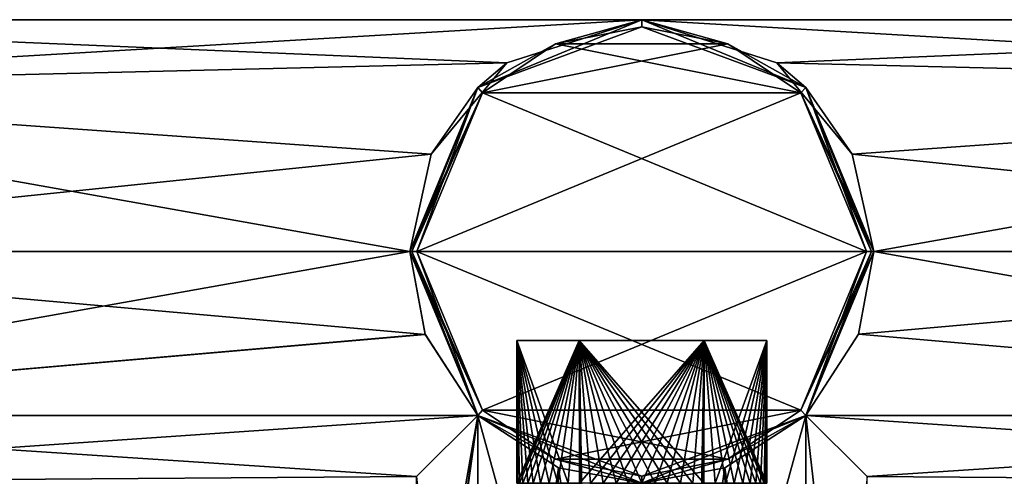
# Model space of a CAD drawing. Header units: millimetres. Extents: x -272 to 152, y 0 to 202.
# Tile 24 of 77: x -137 to -110, y 56 to 69. Entities that reach past the tile are written whole.
import ezdxf

# ---------------------------------------------------------------- set-up
doc = ezdxf.new("R2010")
doc.units = ezdxf.units.MM
doc.header["$LTSCALE"] = 65.185185
for name, color, linetype in [('838', 7, 'CONTINUOUS'), ('839', 7, 'CONTINUOUS'), ('840', 7, 'CONTINUOUS'), ('841', 7, 'CONTINUOUS'), ('844', 7, 'CONTINUOUS'), ('845', 7, 'CONTINUOUS'), ('847', 7, 'CONTINUOUS'), ('848', 7, 'CONTINUOUS'), ('851', 7, 'CONTINUOUS'), ('852', 7, 'CONTINUOUS'), ('855', 7, 'CONTINUOUS'), ('856', 7, 'CONTINUOUS'), ('859', 7, 'CONTINUOUS'), ('860', 7, 'CONTINUOUS'), ('909', 7, 'CONTINUOUS'), ('910', 7, 'CONTINUOUS'), ('911', 7, 'CONTINUOUS'), ('912', 7, 'CONTINUOUS'), ('913', 7, 'CONTINUOUS')]:
    doc.layers.add(name, color=color, linetype=linetype)

msp = doc.modelspace()

# ---------------------------------------------------------------- linework, layer by layer
at = {"layer": '838', "linetype": 'CONTINUOUS'}
for points in [[(-120, 68.8, -32.5), (-117.587, 68.32, -32.5), (-122.413, 68.32, -32.5), (-120, 68.8, -32.5)], [(-122.413, 68.32, -32.5), (-115.542, 66.952, -32.5), (-124.458, 66.952, -32.5), (-122.413, 68.32, -32.5)], [(-117.587, 68.32, -32.5), (-115.542, 66.952, -32.5), (-122.413, 68.32, -32.5), (-117.587, 68.32, -32.5)], [(-113.7, 62.5, -32.5), (-126.3, 62.5, -32.5), (-124.458, 66.952, -32.5), (-113.7, 62.5, -32.5)], [(-115.542, 66.952, -32.5), (-113.7, 62.5, -32.5), (-124.458, 66.952, -32.5), (-115.542, 66.952, -32.5)], [(-124.458, 58.048, -32.5), (-126.3, 62.5, -32.5), (-115.542, 58.048, -32.5), (-124.458, 58.048, -32.5)], [(-115.542, 58.048, -32.5), (-126.3, 62.5, -32.5), (-113.7, 62.5, -32.5), (-115.542, 58.048, -32.5)], [(-122.413, 56.68, -32.5), (-124.458, 58.048, -32.5), (-117.587, 56.68, -32.5), (-122.413, 56.68, -32.5)], [(-117.587, 56.68, -32.5), (-124.458, 58.048, -32.5), (-115.542, 58.048, -32.5), (-117.587, 56.68, -32.5)], [(-120, 56.2, -32.5), (-122.413, 56.68, -32.5), (-117.587, 56.68, -32.5), (-120, 56.2, -32.5)]]:
    msp.add_3dface(points, dxfattribs=at)
at = {"layer": '839', "linetype": 'CONTINUOUS'}
for points in [[(-120, 68.8, 32.5), (-122.413, 68.32, 32.5), (-117.587, 68.32, 32.5), (-120, 68.8, 32.5)], [(-122.413, 68.32, 32.5), (-124.458, 66.952, 32.5), (-117.587, 68.32, 32.5), (-122.413, 68.32, 32.5)], [(-117.587, 68.32, 32.5), (-124.458, 66.952, 32.5), (-115.542, 66.952, 32.5), (-117.587, 68.32, 32.5)], [(-126.3, 62.5, 32.5), (-113.7, 62.5, 32.5), (-115.542, 66.952, 32.5), (-126.3, 62.5, 32.5)], [(-124.458, 66.952, 32.5), (-126.3, 62.5, 32.5), (-115.542, 66.952, 32.5), (-124.458, 66.952, 32.5)], [(-124.458, 58.048, 32.5), (-113.7, 62.5, 32.5), (-126.3, 62.5, 32.5), (-124.458, 58.048, 32.5)], [(-115.542, 58.048, 32.5), (-113.7, 62.5, 32.5), (-124.458, 58.048, 32.5), (-115.542, 58.048, 32.5)], [(-122.413, 56.68, 32.5), (-115.542, 58.048, 32.5), (-124.458, 58.048, 32.5), (-122.413, 56.68, 32.5)], [(-117.587, 56.68, 32.5), (-115.542, 58.048, 32.5), (-122.413, 56.68, 32.5), (-117.587, 56.68, 32.5)], [(-120, 56.2, 32.5), (-117.587, 56.68, 32.5), (-122.413, 56.68, 32.5), (-120, 56.2, 32.5)]]:
    msp.add_3dface(points, dxfattribs=at)
at = {"layer": '840', "linetype": 'CONTINUOUS'}
for points in [[(-120, 69, -32.3), (-124.596, 67.096, -32.3), (-120, 69), (-120, 69, -32.3)], [(-120, 69), (-124.596, 67.096, -32.3), (-123.78, 67.788, -3.78), (-120, 69)], [(-115.404, 67.096, -32.3), (-120, 69, -32.3), (-116.22, 67.788, -3.78), (-115.404, 67.096, -32.3)], [(-116.22, 67.788, -3.78), (-120, 69, -32.3), (-120, 69), (-116.22, 67.788, -3.78)], [(-123.78, 67.788, -3.78), (-124.596, 67.096, -32.3), (-125.899, 65.231, -5.898), (-123.78, 67.788, -3.78)], [(-114.101, 65.231, -5.898), (-115.404, 67.096, -32.3), (-116.22, 67.788, -3.78), (-114.101, 65.231, -5.898)], [(-124.596, 67.096, -32.3), (-126.5, 62.5, -32.3), (-125.899, 65.231, -5.898), (-124.596, 67.096, -32.3)], [(-113.5, 62.5, -32.3), (-115.404, 67.096, -32.3), (-113.5, 62.5, -6.5), (-113.5, 62.5, -32.3)], [(-113.5, 62.5, -6.5), (-115.404, 67.096, -32.3), (-114.101, 65.231, -5.898), (-113.5, 62.5, -6.5)], [(-125.899, 65.231, -5.898), (-126.5, 62.5, -32.3), (-126.5, 62.5, -6.5), (-125.899, 65.231, -5.898)]]:
    msp.add_3dface(points, dxfattribs=at)
at = {"layer": '841', "linetype": 'CONTINUOUS'}
for points in [[(-126.5, 62.5, -6.5), (-126.5, 62.5, -32.3), (-124.596, 57.904, -32.3), (-126.5, 62.5, -6.5)], [(-126.5, 62.5, -6.5), (-124.596, 57.904, -32.3), (-126.071, 60.176, -6.071), (-126.5, 62.5, -6.5)], [(-115.404, 57.904, -32.3), (-113.5, 62.5, -32.3), (-113.929, 60.177, -6.071), (-115.404, 57.904, -32.3)], [(-113.5, 62.5, -32.3), (-113.5, 62.5, -6.5), (-113.929, 60.177, -6.071), (-113.5, 62.5, -32.3)], [(-126.071, 60.176, -6.071), (-124.596, 57.904, -32.3), (-124.596, 57.904, -4.596), (-126.071, 60.176, -6.071)], [(-115.404, 57.904, -4.596), (-115.404, 57.904, -32.3), (-113.929, 60.177, -6.071), (-115.404, 57.904, -4.596)], [(-124.596, 57.904, -32.3), (-120, 56, -32.3), (-124.596, 57.904, -4.596), (-124.596, 57.904, -32.3)], [(-124.596, 57.904, -4.596), (-120, 56, -32.3), (-122.332, 56.433, -6.067), (-124.596, 57.904, -4.596)], [(-120, 56, -32.3), (-115.404, 57.904, -32.3), (-120, 56, -6.5), (-120, 56, -32.3)], [(-120, 56, -6.5), (-115.404, 57.904, -32.3), (-117.668, 56.433, -6.067), (-120, 56, -6.5)], [(-117.668, 56.433, -6.067), (-115.404, 57.904, -32.3), (-115.404, 57.904, -4.596), (-117.668, 56.433, -6.067)], [(-122.332, 56.433, -6.067), (-120, 56, -32.3), (-120, 56, -6.5), (-122.332, 56.433, -6.067)]]:
    msp.add_3dface(points, dxfattribs=at)
at = {"layer": '844', "linetype": 'CONTINUOUS'}
for points in [[(-120, 69), (-123.78, 67.788, -3.78), (-152.3, 69, 0), (-120, 69)], [(-152.3, 67.096, 4.596), (-120, 69), (-152.3, 69, 0), (-152.3, 67.096, 4.596)], [(-120, 69), (-152.3, 67.096, 4.596), (-123.78, 67.788, 3.78), (-120, 69)], [(-152.3, 69, 0), (-123.78, 67.788, -3.78), (-152.3, 67.096, -4.596), (-152.3, 69, 0)], [(-123.78, 67.788, -3.78), (-125.899, 65.231, -5.898), (-152.3, 67.096, -4.596), (-123.78, 67.788, -3.78)], [(-123.78, 67.788, 3.78), (-152.3, 67.096, 4.596), (-125.899, 65.231, 5.898), (-123.78, 67.788, 3.78)], [(-125.899, 65.231, -5.898), (-126.5, 62.5, -6.5), (-152.3, 67.096, -4.596), (-125.899, 65.231, -5.898)], [(-152.3, 67.096, -4.596), (-126.5, 62.5, -6.5), (-152.3, 62.5, -6.5), (-152.3, 67.096, -4.596)], [(-152.3, 67.096, 4.596), (-152.3, 62.5, 6.5), (-125.899, 65.231, 5.898), (-152.3, 67.096, 4.596)], [(-125.899, 65.231, 5.898), (-152.3, 62.5, 6.5), (-126.5, 62.5, 6.5), (-125.899, 65.231, 5.898)]]:
    msp.add_3dface(points, dxfattribs=at)
at = {"layer": '845', "linetype": 'CONTINUOUS'}
for points in [[(-126.5, 62.5, -6.5), (-126.071, 60.176, -6.071), (-152.3, 62.5, -6.5), (-126.5, 62.5, -6.5)], [(-152.3, 62.5, -6.5), (-126.071, 60.176, -6.071), (-152.3, 57.904, -4.596), (-152.3, 62.5, -6.5)], [(-126.5, 62.5, 6.5), (-152.3, 62.5, 6.5), (-152.3, 57.904, 4.596), (-126.5, 62.5, 6.5)], [(-126.5, 62.5, 6.5), (-152.3, 57.904, 4.596), (-126.071, 60.177, 6.071), (-126.5, 62.5, 6.5)], [(-126.071, 60.177, 6.071), (-152.3, 57.904, 4.596), (-124.596, 57.904, 4.596), (-126.071, 60.177, 6.071)], [(-126.071, 60.176, -6.071), (-124.596, 57.904, -4.596), (-152.3, 57.904, -4.596), (-126.071, 60.176, -6.071)], [(-152.3, 57.904, -4.596), (-124.596, 57.904, -4.596), (-126.312, 56.188, -1.554), (-152.3, 57.904, -4.596)], [(-152.3, 56, 0), (-152.3, 57.904, -4.596), (-126.312, 56.188, -1.554), (-152.3, 56, 0)], [(-152.3, 57.904, 4.596), (-152.3, 56, 0), (-124.596, 57.904, 4.596), (-152.3, 57.904, 4.596)], [(-124.596, 57.904, 4.596), (-152.3, 56, 0), (-126.312, 56.188, 1.554), (-124.596, 57.904, 4.596)]]:
    msp.add_3dface(points, dxfattribs=at)
at = {"layer": '847', "linetype": 'CONTINUOUS'}
for points in [[(-117.668, 56.433, -6.067), (-115.404, 57.904, -4.596), (-120, 41.2, -6.5), (-117.668, 56.433, -6.067)], [(-120, 41.2, -6.5), (-115.404, 57.904, -4.596), (-115.404, 41.2, -4.596), (-120, 41.2, -6.5)], [(-117.668, 56.433, 6.067), (-115.404, 41.2, 4.596), (-115.404, 57.904, 4.596), (-117.668, 56.433, 6.067)], [(-115.404, 41.2, -4.596), (-115.404, 57.904, -4.596), (-113.688, 56.188, -1.554), (-115.404, 41.2, -4.596)], [(-115.404, 41.2, 4.596), (-113.5, 41.2, 0), (-115.404, 57.904, 4.596), (-115.404, 41.2, 4.596)], [(-115.404, 57.904, 4.596), (-113.5, 41.2, 0), (-113.688, 56.188, 1.554), (-115.404, 57.904, 4.596)], [(-120, 56, -6.5), (-117.668, 56.433, -6.067), (-120, 41.2, -6.5), (-120, 56, -6.5)], [(-120, 56, 6.5), (-115.404, 41.2, 4.596), (-117.668, 56.433, 6.067), (-120, 56, 6.5)]]:
    msp.add_3dface(points, dxfattribs=at)
at = {"layer": '848', "linetype": 'CONTINUOUS'}
for points in [[(-126.312, 56.188, -1.554), (-124.596, 57.904, -4.596), (-126.26, 48.365, -1.751), (-126.312, 56.188, -1.554)], [(-124.596, 57.904, 4.596), (-126.312, 56.188, 1.554), (-124.596, 41.2, 4.596), (-124.596, 57.904, 4.596)], [(-124.596, 57.904, -4.596), (-124.596, 41.2, -4.596), (-126.26, 45.835, -1.75), (-124.596, 57.904, -4.596)], [(-126.26, 48.365, -1.751), (-124.596, 57.904, -4.596), (-126.164, 47.1, -2.064), (-126.26, 48.365, -1.751)], [(-126.164, 47.1, -2.064), (-124.596, 57.904, -4.596), (-126.26, 45.835, -1.75), (-126.164, 47.1, -2.064)], [(-124.596, 57.904, -4.596), (-122.332, 56.433, -6.067), (-124.596, 41.2, -4.596), (-124.596, 57.904, -4.596)], [(-120, 41.2, 6.5), (-124.596, 57.904, 4.596), (-124.596, 41.2, 4.596), (-120, 41.2, 6.5)], [(-124.596, 57.904, 4.596), (-120, 41.2, 6.5), (-122.332, 56.433, 6.067), (-124.596, 57.904, 4.596)], [(-122.332, 56.433, -6.067), (-120, 56, -6.5), (-124.596, 41.2, -4.596), (-122.332, 56.433, -6.067)], [(-120, 41.2, 6.5), (-120, 56, 6.5), (-122.332, 56.433, 6.067), (-120, 41.2, 6.5)]]:
    msp.add_3dface(points, dxfattribs=at)
at = {"layer": '851', "linetype": 'CONTINUOUS'}
for points in [[(-126.5, 62.5, 32.3), (-124.596, 57.904, 32.3), (-126.441, 62.5, 32.441), (-126.5, 62.5, 32.3)], [(-124.596, 57.904, 32.3), (-126.3, 62.5, 32.5), (-126.441, 62.5, 32.441), (-124.596, 57.904, 32.3)], [(-124.458, 58.048, 32.5), (-126.3, 62.5, 32.5), (-124.596, 57.904, 32.3), (-124.458, 58.048, 32.5)], [(-113.7, 62.5, 32.5), (-115.542, 58.048, 32.5), (-113.559, 62.5, 32.441), (-113.7, 62.5, 32.5)], [(-113.559, 62.5, 32.441), (-115.542, 58.048, 32.5), (-113.5, 62.5, 32.3), (-113.559, 62.5, 32.441)], [(-113.5, 62.5, 32.3), (-115.542, 58.048, 32.5), (-115.404, 57.904, 32.3), (-113.5, 62.5, 32.3)], [(-122.413, 56.68, 32.5), (-124.458, 58.048, 32.5), (-124.596, 57.904, 32.3), (-122.413, 56.68, 32.5)], [(-115.542, 58.048, 32.5), (-117.587, 56.68, 32.5), (-115.404, 57.904, 32.3), (-115.542, 58.048, 32.5)], [(-120, 56, 32.3), (-122.413, 56.68, 32.5), (-124.596, 57.904, 32.3), (-120, 56, 32.3)], [(-117.587, 56.68, 32.5), (-120, 56.2, 32.5), (-115.404, 57.904, 32.3), (-117.587, 56.68, 32.5)], [(-115.404, 57.904, 32.3), (-120, 56.2, 32.5), (-120, 56, 32.3), (-115.404, 57.904, 32.3)], [(-120, 56.2, 32.5), (-122.413, 56.68, 32.5), (-120, 56, 32.3), (-120, 56.2, 32.5)]]:
    msp.add_3dface(points, dxfattribs=at)
at = {"layer": '852', "linetype": 'CONTINUOUS'}
for points in [[(-124.596, 67.096, 32.3), (-120, 68.8, 32.5), (-120, 69, 32.3), (-124.596, 67.096, 32.3)], [(-120, 68.8, 32.5), (-117.587, 68.32, 32.5), (-120, 69, 32.3), (-120, 68.8, 32.5)], [(-120, 69, 32.3), (-117.587, 68.32, 32.5), (-115.404, 67.096, 32.3), (-120, 69, 32.3)], [(-122.413, 68.32, 32.5), (-120, 68.8, 32.5), (-124.596, 67.096, 32.3), (-122.413, 68.32, 32.5)], [(-124.458, 66.952, 32.5), (-122.413, 68.32, 32.5), (-124.596, 67.096, 32.3), (-124.458, 66.952, 32.5)], [(-117.587, 68.32, 32.5), (-115.542, 66.952, 32.5), (-115.404, 67.096, 32.3), (-117.587, 68.32, 32.5)], [(-126.5, 62.5, 32.3), (-124.458, 66.952, 32.5), (-124.596, 67.096, 32.3), (-126.5, 62.5, 32.3)], [(-115.542, 66.952, 32.5), (-113.7, 62.5, 32.5), (-115.404, 67.096, 32.3), (-115.542, 66.952, 32.5)], [(-113.7, 62.5, 32.5), (-113.559, 62.5, 32.441), (-115.404, 67.096, 32.3), (-113.7, 62.5, 32.5)], [(-113.559, 62.5, 32.441), (-113.5, 62.5, 32.3), (-115.404, 67.096, 32.3), (-113.559, 62.5, 32.441)], [(-124.458, 66.952, 32.5), (-126.5, 62.5, 32.3), (-126.441, 62.5, 32.441), (-124.458, 66.952, 32.5)], [(-126.3, 62.5, 32.5), (-124.458, 66.952, 32.5), (-126.441, 62.5, 32.441), (-126.3, 62.5, 32.5)]]:
    msp.add_3dface(points, dxfattribs=at)
at = {"layer": '855', "linetype": 'CONTINUOUS'}
for points in [[(-126.5, 62.5, -32.3), (-124.458, 58.048, -32.5), (-124.596, 57.904, -32.3), (-126.5, 62.5, -32.3)], [(-124.458, 58.048, -32.5), (-126.5, 62.5, -32.3), (-126.441, 62.5, -32.441), (-124.458, 58.048, -32.5)], [(-126.3, 62.5, -32.5), (-124.458, 58.048, -32.5), (-126.441, 62.5, -32.441), (-126.3, 62.5, -32.5)], [(-115.542, 58.048, -32.5), (-113.7, 62.5, -32.5), (-115.404, 57.904, -32.3), (-115.542, 58.048, -32.5)], [(-115.404, 57.904, -32.3), (-113.7, 62.5, -32.5), (-113.559, 62.5, -32.441), (-115.404, 57.904, -32.3)], [(-113.5, 62.5, -32.3), (-115.404, 57.904, -32.3), (-113.559, 62.5, -32.441), (-113.5, 62.5, -32.3)], [(-124.458, 58.048, -32.5), (-122.413, 56.68, -32.5), (-124.596, 57.904, -32.3), (-124.458, 58.048, -32.5)], [(-117.587, 56.68, -32.5), (-115.542, 58.048, -32.5), (-115.404, 57.904, -32.3), (-117.587, 56.68, -32.5)], [(-122.413, 56.68, -32.5), (-120, 56.2, -32.5), (-124.596, 57.904, -32.3), (-122.413, 56.68, -32.5)], [(-120, 56.2, -32.5), (-120, 56, -32.3), (-124.596, 57.904, -32.3), (-120, 56.2, -32.5)], [(-117.587, 56.68, -32.5), (-115.404, 57.904, -32.3), (-120, 56, -32.3), (-117.587, 56.68, -32.5)], [(-120, 56.2, -32.5), (-117.587, 56.68, -32.5), (-120, 56, -32.3), (-120, 56.2, -32.5)]]:
    msp.add_3dface(points, dxfattribs=at)
at = {"layer": '856', "linetype": 'CONTINUOUS'}
for points in [[(-122.413, 68.32, -32.5), (-124.596, 67.096, -32.3), (-120, 69, -32.3), (-122.413, 68.32, -32.5)], [(-120, 68.8, -32.5), (-122.413, 68.32, -32.5), (-120, 69, -32.3), (-120, 68.8, -32.5)], [(-120, 68.8, -32.5), (-120, 69, -32.3), (-115.404, 67.096, -32.3), (-120, 68.8, -32.5)], [(-117.587, 68.32, -32.5), (-120, 68.8, -32.5), (-115.404, 67.096, -32.3), (-117.587, 68.32, -32.5)], [(-122.413, 68.32, -32.5), (-124.458, 66.952, -32.5), (-124.596, 67.096, -32.3), (-122.413, 68.32, -32.5)], [(-115.542, 66.952, -32.5), (-117.587, 68.32, -32.5), (-115.404, 67.096, -32.3), (-115.542, 66.952, -32.5)], [(-126.5, 62.5, -32.3), (-124.596, 67.096, -32.3), (-126.441, 62.5, -32.441), (-126.5, 62.5, -32.3)], [(-124.596, 67.096, -32.3), (-126.3, 62.5, -32.5), (-126.441, 62.5, -32.441), (-124.596, 67.096, -32.3)], [(-124.458, 66.952, -32.5), (-126.3, 62.5, -32.5), (-124.596, 67.096, -32.3), (-124.458, 66.952, -32.5)], [(-115.542, 66.952, -32.5), (-115.404, 67.096, -32.3), (-113.5, 62.5, -32.3), (-115.542, 66.952, -32.5)], [(-113.7, 62.5, -32.5), (-115.542, 66.952, -32.5), (-113.559, 62.5, -32.441), (-113.7, 62.5, -32.5)], [(-115.542, 66.952, -32.5), (-113.5, 62.5, -32.3), (-113.559, 62.5, -32.441), (-115.542, 66.952, -32.5)]]:
    msp.add_3dface(points, dxfattribs=at)
at = {"layer": '859', "linetype": 'CONTINUOUS'}
for points in [[(-121.75, 60, -3.031), (-116.5, 60), (-123.5, 60), (-121.75, 60, -3.031)], [(-123.5, 60), (-116.5, 60), (-118.25, 60, 3.031), (-123.5, 60)], [(-121.75, 60, 3.031), (-123.5, 60), (-118.25, 60, 3.031), (-121.75, 60, 3.031)], [(-118.25, 60, -3.031), (-116.5, 60), (-121.75, 60, -3.031), (-118.25, 60, -3.031)]]:
    msp.add_3dface(points, dxfattribs=at)
at = {"layer": '860', "linetype": 'CONTINUOUS'}
for points in [[(-121.75, 60, -3.031), (-123.5, 60), (-122.057, 56, -2.832), (-121.75, 60, -3.031)], [(-122.057, 56, -2.832), (-123.5, 60), (-122.351, 56, -2.593), (-122.057, 56, -2.832)], [(-122.351, 56, -2.593), (-123.5, 60), (-122.593, 56, -2.351), (-122.351, 56, -2.593)], [(-122.593, 56, -2.351), (-123.5, 60), (-122.832, 56, -2.057), (-122.593, 56, -2.351)], [(-122.832, 56, -2.057), (-123.5, 60), (-123.037, 56, -1.739), (-122.832, 56, -2.057)], [(-123.037, 56, -1.739), (-123.5, 60), (-123.192, 56, -1.435), (-123.037, 56, -1.739)], [(-123.192, 56, -1.435), (-123.5, 60), (-123.329, 56, -1.082), (-123.192, 56, -1.435)], [(-123.329, 56, -1.082), (-123.5, 60), (-123.426, 56, -0.716), (-123.329, 56, -1.082)], [(-123.426, 56, -0.716), (-123.5, 60), (-123.48, 56, -0.378), (-123.426, 56, -0.716)], [(-123.48, 56, -0.378), (-123.5, 60), (-123.495, 56, -0.189), (-123.48, 56, -0.378)], [(-123.495, 56, -0.189), (-123.5, 60), (-123.5, 56), (-123.495, 56, -0.189)], [(-121.739, 56, -3.037), (-121.75, 60, -3.031), (-122.057, 56, -2.832), (-121.739, 56, -3.037)], [(-118.25, 60, -3.031), (-121.75, 60, -3.031), (-118.261, 56, -3.037), (-118.25, 60, -3.031)], [(-118.261, 56, -3.037), (-121.75, 60, -3.031), (-118.565, 56, -3.192), (-118.261, 56, -3.037)], [(-118.565, 56, -3.192), (-121.75, 60, -3.031), (-118.918, 56, -3.329), (-118.565, 56, -3.192)], [(-118.918, 56, -3.329), (-121.75, 60, -3.031), (-119.284, 56, -3.426), (-118.918, 56, -3.329)], [(-119.284, 56, -3.426), (-121.75, 60, -3.031), (-119.622, 56, -3.48), (-119.284, 56, -3.426)], [(-119.622, 56, -3.48), (-121.75, 60, -3.031), (-120, 56, -3.5), (-119.622, 56, -3.48)], [(-120, 56, -3.5), (-121.75, 60, -3.031), (-120.378, 56, -3.48), (-120, 56, -3.5)], [(-120.378, 56, -3.48), (-121.75, 60, -3.031), (-120.716, 56, -3.426), (-120.378, 56, -3.48)], [(-120.716, 56, -3.426), (-121.75, 60, -3.031), (-121.082, 56, -3.329), (-120.716, 56, -3.426)], [(-121.082, 56, -3.329), (-121.75, 60, -3.031), (-121.435, 56, -3.192), (-121.082, 56, -3.329)], [(-121.435, 56, -3.192), (-121.75, 60, -3.031), (-121.435, 41.7, -3.192), (-121.435, 56, -3.192)], [(-121.435, 41.7, -3.192), (-121.75, 60, -3.031), (-121.589, 41.7, -3.119), (-121.435, 41.7, -3.192)], [(-121.589, 41.7, -3.119), (-121.75, 60, -3.031), (-121.739, 56, -3.037), (-121.589, 41.7, -3.119)], [(-117.943, 56, -2.832), (-118.25, 60, -3.031), (-118.261, 56, -3.037), (-117.943, 56, -2.832)], [(-116.5, 60), (-118.25, 60, -3.031), (-116.5, 56), (-116.5, 60)], [(-116.5, 56), (-118.25, 60, -3.031), (-116.505, 56, -0.189), (-116.5, 56)], [(-116.505, 56, -0.189), (-118.25, 60, -3.031), (-116.52, 56, -0.378), (-116.505, 56, -0.189)], [(-116.52, 56, -0.378), (-118.25, 60, -3.031), (-116.574, 56, -0.716), (-116.52, 56, -0.378)], [(-116.574, 56, -0.716), (-118.25, 60, -3.031), (-116.671, 56, -1.082), (-116.574, 56, -0.716)], [(-116.671, 56, -1.082), (-118.25, 60, -3.031), (-116.808, 56, -1.435), (-116.671, 56, -1.082)], [(-116.808, 56, -1.435), (-118.25, 60, -3.031), (-116.963, 56, -1.739), (-116.808, 56, -1.435)], [(-116.963, 56, -1.739), (-118.25, 60, -3.031), (-117.168, 56, -2.057), (-116.963, 56, -1.739)], [(-117.168, 56, -2.057), (-118.25, 60, -3.031), (-117.407, 56, -2.351), (-117.168, 56, -2.057)], [(-117.407, 56, -2.351), (-118.25, 60, -3.031), (-117.649, 56, -2.593), (-117.407, 56, -2.351)], [(-117.649, 56, -2.593), (-118.25, 60, -3.031), (-117.943, 56, -2.832), (-117.649, 56, -2.593)]]:
    msp.add_3dface(points, dxfattribs=at)
at = {"layer": '909', "linetype": 'CONTINUOUS'}
for points in [[(-123.78, 67.788, 3.78), (-124.596, 67.096, 32.3), (-120, 69, 32.3), (-123.78, 67.788, 3.78)], [(-120, 69), (-123.78, 67.788, 3.78), (-120, 69, 32.3), (-120, 69)], [(-120, 69), (-120, 69, 32.3), (-115.404, 67.096, 32.3), (-120, 69)], [(-120, 69), (-115.404, 67.096, 32.3), (-116.22, 67.788, 3.78), (-120, 69)], [(-123.78, 67.788, 3.78), (-125.899, 65.231, 5.898), (-124.596, 67.096, 32.3), (-123.78, 67.788, 3.78)], [(-116.22, 67.788, 3.78), (-115.404, 67.096, 32.3), (-114.101, 65.231, 5.898), (-116.22, 67.788, 3.78)], [(-125.899, 65.231, 5.898), (-126.5, 62.5, 6.5), (-124.596, 67.096, 32.3), (-125.899, 65.231, 5.898)], [(-126.5, 62.5, 6.5), (-126.5, 62.5, 32.3), (-124.596, 67.096, 32.3), (-126.5, 62.5, 6.5)], [(-115.404, 67.096, 32.3), (-113.5, 62.5, 32.3), (-114.101, 65.231, 5.898), (-115.404, 67.096, 32.3)], [(-114.101, 65.231, 5.898), (-113.5, 62.5, 32.3), (-113.5, 62.5, 6.5), (-114.101, 65.231, 5.898)]]:
    msp.add_3dface(points, dxfattribs=at)
at = {"layer": '910', "linetype": 'CONTINUOUS'}
for points in [[(-126.5, 62.5, 6.5), (-126.071, 60.177, 6.071), (-126.5, 62.5, 32.3), (-126.5, 62.5, 6.5)], [(-126.071, 60.177, 6.071), (-124.596, 57.904, 32.3), (-126.5, 62.5, 32.3), (-126.071, 60.177, 6.071)], [(-113.5, 62.5, 32.3), (-115.404, 57.904, 32.3), (-113.5, 62.5, 6.5), (-113.5, 62.5, 32.3)], [(-113.5, 62.5, 6.5), (-115.404, 57.904, 32.3), (-113.929, 60.177, 6.071), (-113.5, 62.5, 6.5)], [(-126.071, 60.177, 6.071), (-124.596, 57.904, 4.596), (-124.596, 57.904, 32.3), (-126.071, 60.177, 6.071)], [(-115.404, 57.904, 32.3), (-115.404, 57.904, 4.596), (-113.929, 60.177, 6.071), (-115.404, 57.904, 32.3)], [(-124.596, 57.904, 4.596), (-122.332, 56.433, 6.067), (-124.596, 57.904, 32.3), (-124.596, 57.904, 4.596)], [(-122.332, 56.433, 6.067), (-120, 56, 6.5), (-124.596, 57.904, 32.3), (-122.332, 56.433, 6.067)], [(-120, 56, 6.5), (-120, 56, 32.3), (-124.596, 57.904, 32.3), (-120, 56, 6.5)], [(-117.668, 56.433, 6.067), (-115.404, 57.904, 4.596), (-120, 56, 32.3), (-117.668, 56.433, 6.067)], [(-115.404, 57.904, 4.596), (-115.404, 57.904, 32.3), (-120, 56, 32.3), (-115.404, 57.904, 4.596)], [(-120, 56, 6.5), (-117.668, 56.433, 6.067), (-120, 56, 32.3), (-120, 56, 6.5)]]:
    msp.add_3dface(points, dxfattribs=at)
at = {"layer": '911', "linetype": 'CONTINUOUS'}
for points in [[(-116.22, 67.788, -3.78), (-120, 69), (-87.7, 67.096, -4.596), (-116.22, 67.788, -3.78)], [(-120, 69), (-87.7, 69, 0), (-87.7, 67.096, -4.596), (-120, 69)], [(-87.7, 69, 0), (-120, 69), (-116.22, 67.788, 3.78), (-87.7, 69, 0)], [(-87.7, 67.096, 4.596), (-87.7, 69, 0), (-116.22, 67.788, 3.78), (-87.7, 67.096, 4.596)], [(-114.101, 65.231, -5.898), (-116.22, 67.788, -3.78), (-87.7, 67.096, -4.596), (-114.101, 65.231, -5.898)], [(-87.7, 67.096, 4.596), (-116.22, 67.788, 3.78), (-114.101, 65.231, 5.898), (-87.7, 67.096, 4.596)], [(-87.7, 62.5, -6.5), (-114.101, 65.231, -5.898), (-87.7, 67.096, -4.596), (-87.7, 62.5, -6.5)], [(-87.7, 67.096, 4.596), (-114.101, 65.231, 5.898), (-113.5, 62.5, 6.5), (-87.7, 67.096, 4.596)], [(-87.7, 62.5, 6.5), (-87.7, 67.096, 4.596), (-113.5, 62.5, 6.5), (-87.7, 62.5, 6.5)], [(-113.5, 62.5, -6.5), (-114.101, 65.231, -5.898), (-87.7, 62.5, -6.5), (-113.5, 62.5, -6.5)]]:
    msp.add_3dface(points, dxfattribs=at)
at = {"layer": '912', "linetype": 'CONTINUOUS'}
for points in [[(-113.929, 60.177, -6.071), (-113.5, 62.5, -6.5), (-87.7, 57.904, -4.596), (-113.929, 60.177, -6.071)], [(-87.7, 57.904, 4.596), (-87.7, 62.5, 6.5), (-113.929, 60.177, 6.071), (-87.7, 57.904, 4.596)], [(-87.7, 62.5, 6.5), (-113.5, 62.5, 6.5), (-113.929, 60.177, 6.071), (-87.7, 62.5, 6.5)], [(-113.5, 62.5, -6.5), (-87.7, 62.5, -6.5), (-87.7, 57.904, -4.596), (-113.5, 62.5, -6.5)], [(-115.404, 57.904, -4.596), (-113.929, 60.177, -6.071), (-87.7, 57.904, -4.596), (-115.404, 57.904, -4.596)], [(-115.404, 57.904, 4.596), (-87.7, 57.904, 4.596), (-113.929, 60.177, 6.071), (-115.404, 57.904, 4.596)], [(-113.688, 56.188, -1.554), (-115.404, 57.904, -4.596), (-87.7, 56, 0), (-113.688, 56.188, -1.554)], [(-115.404, 57.904, -4.596), (-87.7, 57.904, -4.596), (-87.7, 56, 0), (-115.404, 57.904, -4.596)], [(-115.404, 57.904, 4.596), (-113.688, 56.188, 1.554), (-87.7, 57.904, 4.596), (-115.404, 57.904, 4.596)], [(-113.688, 56.188, 1.554), (-87.7, 56, 0), (-87.7, 57.904, 4.596), (-113.688, 56.188, 1.554)]]:
    msp.add_3dface(points, dxfattribs=at)
at = {"layer": '913', "linetype": 'CONTINUOUS'}
for points in [[(-123.5, 60), (-121.75, 60, 3.031), (-123.5, 56), (-123.5, 60)], [(-123.5, 56), (-121.75, 60, 3.031), (-123.495, 56, 0.189), (-123.5, 56)], [(-121.75, 60, 3.031), (-123.48, 56, 0.378), (-123.495, 56, 0.189), (-121.75, 60, 3.031)], [(-121.75, 60, 3.031), (-123.426, 56, 0.716), (-123.48, 56, 0.378), (-121.75, 60, 3.031)], [(-123.426, 56, 0.716), (-121.75, 60, 3.031), (-123.329, 56, 1.082), (-123.426, 56, 0.716)], [(-121.75, 60, 3.031), (-123.192, 56, 1.435), (-123.329, 56, 1.082), (-121.75, 60, 3.031)], [(-121.75, 60, 3.031), (-123.037, 56, 1.739), (-123.192, 56, 1.435), (-121.75, 60, 3.031)], [(-123.037, 56, 1.739), (-121.75, 60, 3.031), (-122.832, 56, 2.057), (-123.037, 56, 1.739)], [(-121.75, 60, 3.031), (-122.593, 56, 2.351), (-122.832, 56, 2.057), (-121.75, 60, 3.031)], [(-121.75, 60, 3.031), (-122.351, 56, 2.593), (-122.593, 56, 2.351), (-121.75, 60, 3.031)], [(-122.351, 56, 2.593), (-121.75, 60, 3.031), (-122.057, 56, 2.832), (-122.351, 56, 2.593)], [(-121.75, 60, 3.031), (-121.739, 56, 3.037), (-122.057, 56, 2.832), (-121.75, 60, 3.031)], [(-121.75, 60, 3.031), (-118.25, 60, 3.031), (-121.739, 56, 3.037), (-121.75, 60, 3.031)], [(-118.25, 60, 3.031), (-121.435, 56, 3.192), (-121.739, 56, 3.037), (-118.25, 60, 3.031)], [(-121.435, 56, 3.192), (-118.25, 60, 3.031), (-121.082, 56, 3.329), (-121.435, 56, 3.192)], [(-118.25, 60, 3.031), (-120.716, 56, 3.426), (-121.082, 56, 3.329), (-118.25, 60, 3.031)], [(-118.25, 60, 3.031), (-120.378, 56, 3.48), (-120.716, 56, 3.426), (-118.25, 60, 3.031)], [(-120.378, 56, 3.48), (-118.25, 60, 3.031), (-120, 56, 3.5), (-120.378, 56, 3.48)], [(-118.25, 60, 3.031), (-119.622, 56, 3.48), (-120, 56, 3.5), (-118.25, 60, 3.031)], [(-118.25, 60, 3.031), (-119.284, 56, 3.426), (-119.622, 56, 3.48), (-118.25, 60, 3.031)], [(-119.284, 56, 3.426), (-118.25, 60, 3.031), (-118.918, 56, 3.329), (-119.284, 56, 3.426)], [(-118.25, 60, 3.031), (-118.565, 56, 3.192), (-118.918, 56, 3.329), (-118.25, 60, 3.031)], [(-118.25, 60, 3.031), (-118.411, 41.7, 3.119), (-118.565, 41.7, 3.192), (-118.25, 60, 3.031)], [(-118.25, 60, 3.031), (-118.565, 41.7, 3.192), (-118.565, 56, 3.192), (-118.25, 60, 3.031)], [(-118.411, 41.7, 3.119), (-118.25, 60, 3.031), (-118.261, 56, 3.037), (-118.411, 41.7, 3.119)], [(-118.261, 56, 3.037), (-118.25, 60, 3.031), (-117.943, 56, 2.832), (-118.261, 56, 3.037)], [(-118.25, 60, 3.031), (-116.5, 60), (-117.943, 56, 2.832), (-118.25, 60, 3.031)], [(-116.5, 60), (-117.649, 56, 2.593), (-117.943, 56, 2.832), (-116.5, 60)], [(-116.5, 60), (-117.407, 56, 2.351), (-117.649, 56, 2.593), (-116.5, 60)], [(-117.407, 56, 2.351), (-116.5, 60), (-117.168, 56, 2.057), (-117.407, 56, 2.351)], [(-116.5, 60), (-116.963, 56, 1.739), (-117.168, 56, 2.057), (-116.5, 60)], [(-116.5, 60), (-116.808, 56, 1.435), (-116.963, 56, 1.739), (-116.5, 60)], [(-116.808, 56, 1.435), (-116.5, 60), (-116.671, 56, 1.082), (-116.808, 56, 1.435)], [(-116.5, 60), (-116.574, 56, 0.716), (-116.671, 56, 1.082), (-116.5, 60)], [(-116.5, 60), (-116.52, 56, 0.378), (-116.574, 56, 0.716), (-116.5, 60)], [(-116.52, 56, 0.378), (-116.5, 60), (-116.505, 56, 0.189), (-116.52, 56, 0.378)], [(-116.5, 60), (-116.5, 56), (-116.505, 56, 0.189), (-116.5, 60)]]:
    msp.add_3dface(points, dxfattribs=at)

doc.saveas('drawing.dxf')
